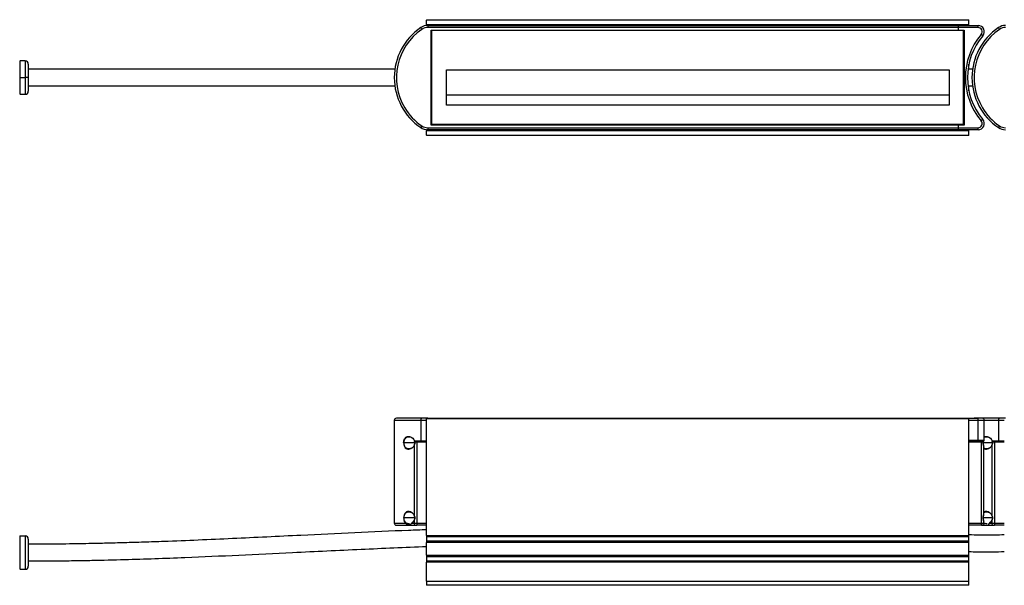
# Model space of a CAD drawing. Header units: millimetres. Extents: x -678 to 2621, y 426 to 914.
# Tile 11 of 26: x -403 to 69, y 643 to 914. Entities that reach past the tile are written whole.
import ezdxf

# ---------------------------------------------------------------- set-up
doc = ezdxf.new("R2010")
doc.units = ezdxf.units.MM

# ---------------------------------------------------------------- blocks, each defined once
blk = doc.blocks.new('Drawing View1')
at = {"color": 7, "linetype": 'Continuous', "lineweight": 25}
for p, q in [((191, 31.75), (451, 31.75)), ((191, 31.75), (191, 31.55)), ((191, 29.45), (191, 31.55)), ((451, 31.55), (191, 31.55)), ((191, 29.45), (451, 29.45)), ((191, 29.45), (191, 29.25)), ((451, 29.25), (191, 29.25)), ((191, 29.25), (191, 29.05)), ((451, 29.05), (191, 29.05)), ((191, 29), (191, 29.05)), ((191, 29), (191, 28.98)), ((191.54, 29), (191, 29)), ((191.54, 29), (191.54, 28)), ((191.54, 29), (446, 29)), ((446, 29), (455.41, 29)), ((451, 31.55), (451, 31.75)), ((451, 29.45), (451, 31.55)), ((451, 29.25), (451, 29.45)), ((451, 29.05), (451, 29.25)), ((451, 29), (451, 29.05)), ((455.41, 28), (455.41, 29)), ((188.72, 27.13), (188.16, 27.96)), ((446, 28), (191.54, 28)), ((193.4, 26.6), (193.2, 26.8)), ((193.2, 26.8), (196, 26.8)), ((193.2, -18.8), (193.2, 26.8)), ((448.6, 26.6), (193.4, 26.6)), ((193.4, -18.6), (193.4, 26.6)), ((193.5, 26.5), (193.4, 26.6)), ((448.5, 26.5), (193.5, 26.5)), ((193.5, -18.5), (193.5, 26.5)), ((196, 26.8), (446, 26.8)), ((446, 26.8), (446, 28)), ((455.41, 28), (446, 28)), ((446, 26.8), (448.8, 26.8)), ((448.5, 26.5), (448.6, 26.6)), ((448.5, -18.5), (448.5, 26.5)), ((448.6, 26.6), (448.8, 26.8)), ((448.6, 26.6), (448.6, -18.6)), ((448.8, 26.8), (448.8, -18.8)), ((457.69, 24.06), (456.93, 24.71)), ((465.72, 27.13), (465.16, 27.96)), ((-1.5, 12), (-3.87, 12)), ((-3.87, 4), (-3.87, 12)), ((-1.5, 12), (-1.5, 4)), ((0, 10.5), (0, 4)), ((451, 8), (451, 10.41)), ((200.5, 7.7), (441.5, 7.7)), ((200.5, -9.2), (200.5, 7.7)), ((441.5, 7.7), (441.5, -9.2)), ((452.81, 8), (450.74, 8)), ((-3.87, 4), (-4.12, 4)), ((-3.87, 4), (-1.5, 4)), ((-3.87, -4), (-3.87, 4)), ((0, 4), (-1.5, 4)), ((-1.5, 4), (-1.5, -4)), ((0, 4), (0, -2.5)), ((450.64, 0), (452.89, 0)), ((451, -2.41), (451, 0)), ((-3.87, -4), (-1.5, -4)), ((200.5, -4.2), (441.5, -4.2)), ((441.5, -9.2), (200.5, -9.2)), ((193.4, -18.6), (193.2, -18.8)), ((446, -18.8), (193.2, -18.8)), ((193.5, -18.5), (193.4, -18.6)), ((448.6, -18.6), (193.4, -18.6)), ((448.5, -18.5), (193.5, -18.5)), ((446, -20), (446, -18.8)), ((448.8, -18.8), (446, -18.8)), ((448.5, -18.5), (448.6, -18.6)), ((448.6, -18.6), (448.8, -18.8)), ((457.69, -16.06), (456.93, -16.71)), ((188.72, -19.13), (188.16, -19.96)), ((191, -21), (191, -20.98)), ((191.54, -21), (191, -21)), ((191, -21.05), (191, -21)), ((191, -21.05), (451, -21.05)), ((191, -21.05), (191, -21.25)), ((191, -21.25), (451, -21.25)), ((191, -21.25), (191, -21.45)), ((451, -21.45), (191, -21.45)), ((191, -23.55), (191, -21.45)), ((191, -23.55), (451, -23.55)), ((191, -23.55), (191, -23.75)), ((191.54, -20), (446, -20)), ((191.54, -20), (191.54, -21)), ((446, -21), (191.54, -21)), ((446, -20), (455.41, -20)), ((455.41, -21), (446, -21)), ((451, -21.05), (451, -21)), ((451, -21.25), (451, -21.05)), ((451, -21.45), (451, -21.25)), ((451, -23.55), (451, -21.45)), ((451, -23.75), (451, -23.55)), ((455.41, -21), (455.41, -20)), ((465.72, -19.13), (465.16, -19.96)), ((451, -23.75), (191, -23.75))]:
    blk.add_line(p, q, dxfattribs=at)
for centre, radius, start, end in [((191.54, 23), 6, 90, 124.3012), ((455.41, 26), 3, 319.6798, 90), ((468.54, 23), 6, 90, 124.3012), ((204.5, 4), 29, 124.3012, 235.6988), ((204.5, 4), 28, 124.3012, 210.9646), ((191.54, 23), 5, 90, 124.3012), ((481.33, 4), 32, 139.6798, 220.3202), ((481.33, 4), 31, 139.6798, 220.3202), ((481.5, 4), 29, 124.3012, 235.6988), ((481.5, 4), 28, 124.3012, 210.9646), ((455.41, 26), 2, 319.6798, 90), ((468.54, 23), 5, 90, 124.3012), ((-3.87, 12.5), 0.5, 240.1011, 270), ((-1.5, 10.5), 1.5, 0, 90), ((-3.87, -4.5), 0.5, 90, 119.8989), ((-1.5, -2.5), 1.5, 270, 0), ((204.5, 4), 28, 210.9646, 235.6988), ((481.5, 4), 28, 210.9646, 235.6988), ((455.41, -18), 3, 270, 40.3202), ((455.41, -18), 2, 270, 40.3202), ((191.54, -15), 6, 235.6988, 270), ((191.54, -15), 5, 235.6988, 270), ((468.54, -15), 6, 235.6988, 270), ((468.54, -15), 5, 235.6988, 270)]:
    blk.add_arc(centre, radius, start, end, dxfattribs=at)
for points in [[(446, 28), (446, 28.13), (446, 28.39), (446, 28.72), (446, 28.95), (446, 28.98), (446, 29)], [(446, -21), (446, -20.98), (446, -20.95), (446, -20.72), (446, -20.39), (446, -20.13), (446, -20)]]:
    blk.add_open_spline(points, degree=3, dxfattribs=at)
for points, knots in [([(457.82, 24.21), (457.86, 24.27), (457.92, 24.36), (457.98, 24.46), (458.01, 24.5)], [0, 0, 0, 0, 0.557608, 1, 1, 1, 1]), ([(175.81, 8), (160.81, 8), (134.86, 8), (97.97, 8), (72.86, 8), (55.55, 8), (46.34, 8), (39.11, 8), (33.44, 8), (28.67, 8), (22.82, 8), (15.87, 8), (8.14, 8), (2.73, 8), (0, 8)], [0, 0, 0, 0, 0.256085, 0.442939, 0.629791, 0.684599, 0.738241, 0.786971, 0.807891, 0.834958, 0.868213, 0.907707, 0.953503, 1, 1, 1, 1]), ([(0, 0), (2.09, 0), (6.33, 0), (12.44, 0), (18.05, 0), (22.83, 0), (26.84, 0), (34.54, 0), (50.55, 0), (82.67, 0), (120.46, 0), (154.05, 0), (170.45, 0), (175.89, 0)], [0, 0, 0, 0, 0.03569, 0.072272, 0.104114, 0.131257, 0.15373, 0.172481, 0.262431, 0.426784, 0.720279, 0.907049, 1, 1, 1, 1]), ([(458.01, -16.5), (457.96, -16.42), (457.87, -16.27), (457.75, -16.12), (457.69, -16.06)], [0, 0, 0, 0, 0.562565, 1, 1, 1, 1])]:
    blk.add_open_spline(points, degree=3, knots=knots, dxfattribs=at)
blk = doc.blocks.new('Drawing View2')
at = {"color": 7, "linetype": 'Continuous', "lineweight": 25}
for p, q in [((175.5, 67.35), (175.5, 18.15)), ((188.16, 67.35), (175.5, 67.35)), ((180.49, 68.35), (176.5, 68.35)), ((188.72, 68.35), (180.49, 68.35)), ((188.16, 67.35), (188.16, 57.55)), ((191, 67.35), (188.16, 67.35)), ((191.54, 68.35), (188.72, 68.35)), ((191, 68.35), (191, 68.15)), ((191, 68.35), (451, 68.35)), ((191, 12.26), (191, 68.15)), ((451, 68.15), (191, 68.15)), ((448.5, 68.35), (448.5, 68.35)), ((451, 68.15), (451, 68.35)), ((451, 68.35), (455.41, 68.35)), ((451, 12.26), (451, 68.15)), ((455.41, 67.35), (451, 67.35)), ((457.49, 68.35), (453.5, 68.35)), ((455.41, 67.35), (455.41, 68.35)), ((457.41, 68.35), (455.41, 68.35)), ((455.41, 57.85), (455.41, 67.35)), ((458.41, 67.35), (455.41, 67.35)), ((465.72, 68.35), (457.49, 68.35)), ((458.41, 57.85), (458.41, 67.35)), ((465.16, 67.35), (458.41, 67.35)), ((465.16, 67.35), (465.16, 57.55)), ((468, 67.35), (465.16, 67.35)), ((468.54, 68.35), (465.72, 68.35)), ((185.17, 57.55), (185.24, 57.55)), ((185.24, 57.55), (188.16, 57.55)), ((186.36, 56.85), (185.43, 56.85)), ((186.09, 57.35), (188.27, 57.35)), ((186.36, 56.85), (186.36, 18.15)), ((191, 56.85), (186.36, 56.85)), ((186.81, 57.33), (186.86, 57.35)), ((186.81, 57.33), (187.01, 57.35)), ((188.16, 57.55), (191, 57.55)), ((188.27, 57.35), (191, 57.35)), ((451, 57.85), (455.41, 57.85)), ((455.41, 57.35), (451, 57.35)), ((457.14, 56.85), (451, 56.85)), ((455.41, 57.35), (455.41, 57.85)), ((455.41, 57.85), (458.41, 57.85)), ((455.41, 57.35), (457.89, 57.35)), ((457.64, 56.85), (457.14, 56.85)), ((457.14, 18.15), (457.14, 56.85)), ((457.64, 56.85), (457.81, 56.88)), ((457.89, 57.35), (458.1, 57.39)), ((462.17, 57.55), (462.24, 57.55)), ((462.24, 57.55), (465.16, 57.55)), ((463.36, 56.85), (462.43, 56.85)), ((463.09, 57.35), (465.27, 57.35)), ((463.36, 56.85), (463.36, 18.15)), ((468, 56.85), (463.36, 56.85)), ((463.81, 57.33), (463.86, 57.35)), ((465.16, 57.55), (468, 57.55)), ((465.27, 57.35), (467.9, 57.35)), ((185.34, 56.65), (180.16, 56.65)), ((185.02, 55.39), (185.02, 21.91)), ((462.34, 56.65), (457.87, 56.65)), ((458.1, 55.1), (458.12, 54.83)), ((458.14, 22.46), (458.14, 54.83)), ((462.02, 55.39), (462.02, 21.91)), ((185.34, 20.65), (180.16, 20.65)), ((185.02, 19.39), (185.02, 18.15)), ((462.34, 20.65), (457.87, 20.65)), ((458.12, 22.46), (458.1, 22.2)), ((458.1, 19.1), (458.12, 18.83)), ((462.02, 19.39), (462.02, 18.15)), ((175.5, 18.15), (180.85, 18.15)), ((176.5, 17.15), (185.69, 17.15)), ((183.96, 18.15), (185.02, 18.15)), ((185.02, 18.15), (186.36, 18.15)), ((185.69, 17.15), (186.36, 17.15)), ((186.36, 18.15), (186.36, 17.15)), ((186.36, 18.15), (191, 18.15)), ((191, 17.15), (186.36, 17.15)), ((451, 18.15), (457.14, 18.15)), ((457.14, 17.15), (451, 17.15)), ((457.14, 17.15), (457.14, 18.15)), ((457.14, 18.15), (458.14, 18.15)), ((457.15, 17.15), (462.69, 17.15)), ((458.11, 17.91), (458.49, 17.68)), ((458.14, 18.15), (458.14, 18.83)), ((460.96, 18.15), (462.02, 18.15)), ((462.02, 18.15), (463.36, 18.15)), ((462.69, 17.15), (463.36, 17.15)), ((463.36, 18.15), (463.36, 17.15)), ((463.36, 18.15), (468, 18.15)), ((468, 17.15), (463.36, 17.15)), ((-3.87, -4), (-3.87, 12)), ((-3.87, 12), (-1.5, 12)), ((-1.5, 12), (-1.5, -4)), ((0, 10.5), (0, -2.5)), ((191, 12.26), (451, 12.26)), ((191, 12.26), (191, 11.55)), ((451, 11.55), (191, 11.55)), ((191, 11.55), (191, 9.64)), ((191, 9.64), (451, 9.64)), ((191, 9.64), (191, 8.93)), ((451, 11.55), (451, 12.26)), ((451, 9.64), (451, 11.55)), ((451, 8.93), (451, 9.64)), ((451, 8.93), (191, 8.93)), ((191, 2.76), (191, 8.93)), ((451, 2.76), (451, 8.93)), ((191, 2.76), (451, 2.76)), ((191, 2.76), (191, 2.05)), ((451, 2.05), (191, 2.05)), ((191, 2.05), (191, 0.14)), ((191, 0.14), (191, -0.57)), ((191, 0.14), (451, 0.14)), ((451, 2.05), (451, 2.76)), ((451, 0.14), (451, 2.05)), ((451, -0.57), (451, 0.14)), ((-3.87, -4), (-1.5, -4)), ((191, -9.65), (191, -0.57)), ((451, -0.57), (191, -0.57)), ((451, -9.65), (451, -0.57)), ((191, -9.65), (191, -11.65)), ((191, -9.65), (451, -9.65)), ((451, -11.65), (191, -11.65)), ((451, -11.65), (451, -9.65))]:
    blk.add_line(p, q, dxfattribs=at)
at = {"color": 7, "linetype": 'Continuous', "lineweight": 25, "flags": 128}
for points in [[(188.72, 68.35), (188.61, 68.33), (188.51, 68.27), (188.41, 68.18), (188.32, 68.05), (188.25, 67.9), (188.2, 67.73), (188.17, 67.54), (188.16, 67.35)], [(465.72, 68.35), (465.61, 68.33), (465.51, 68.27), (465.41, 68.18), (465.32, 68.05), (465.25, 67.9), (465.2, 67.73), (465.17, 67.54), (465.16, 67.35)], [(188.16, 57.55), (188.16, 57.51), (188.17, 57.47), (188.18, 57.44), (188.19, 57.41), (188.21, 57.38), (188.23, 57.36), (188.25, 57.35), (188.27, 57.35)], [(457.14, 56.85), (457.14, 56.94), (457.14, 57.04), (457.14, 57.13), (457.14, 57.2), (457.14, 57.26), (457.14, 57.31), (457.14, 57.34), (457.14, 57.35)], [(457.64, 56.85), (457.64, 56.94), (457.66, 57.04), (457.68, 57.13), (457.71, 57.2), (457.75, 57.26), (457.79, 57.31), (457.84, 57.34), (457.89, 57.35)], [(465.16, 57.55), (465.16, 57.51), (465.17, 57.47), (465.18, 57.44), (465.19, 57.41), (465.21, 57.38), (465.23, 57.36), (465.25, 57.35), (465.27, 57.35)]]:
    blk.add_lwpolyline(points, dxfattribs=at)
at = {"color": 7, "linetype": 'Continuous', "lineweight": 25}
for centre, radius, start, end in [((176.5, 67.35), 1, 90, 180), ((457.41, 67.35), 1, 0, 90), ((457.91, 57.85), 0.5, 288.8476, 0), ((176.5, 18.15), 1, 180, 270), ((185.89, 18.01), 0.887, 171.1001, 256.6856), ((457.14, 18.15), 1, 270, 0), ((462.89, 18.01), 0.887, 171.1001, 256.6856), ((-3.87, 12.5), 0.5, 240.1011, 270), ((-1.5, 10.5), 1.5, 0, 90), ((-3.87, -4.5), 0.5, 90, 119.8989), ((-1.5, -2.5), 1.5, 270, 0)]:
    blk.add_arc(centre, radius, start, end, dxfattribs=at)
for points, knots in [([(179.99, 56.65), (180.01, 56.97), (180.05, 57.65), (180.39, 58.56), (180.77, 59.17), (181.08, 59.32), (181.16, 59.35)], [0, 0, 0, 0, 0.267307, 0.558171, 0.89097, 1, 1, 1, 1]), ([(180.16, 56.65), (180.17, 56.85), (180.19, 57.26), (180.32, 57.84), (180.53, 58.35), (180.89, 58.91), (181.47, 59.4), (182.01, 59.5), (182.28, 59.54)], [0, 0, 0, 0, 0.122834, 0.248399, 0.369664, 0.498069, 0.748359, 1, 1, 1, 1]), ([(181.16, 59.35), (181.35, 59.49), (181.68, 59.74), (182.09, 59.7), (182.26, 59.68)], [0, 0, 0, 0, 0.557897, 1, 1, 1, 1]), ([(182.26, 59.68), (182.44, 59.7), (182.97, 59.74), (183.83, 59.29), (184.7, 58.56), (185.03, 57.85), (185.17, 57.55)], [0, 0, 0, 0, 0.165534, 0.501858, 0.7856, 1, 1, 1, 1]), ([(182.28, 59.54), (182.56, 59.53), (183.12, 59.5), (183.86, 59.2), (184.25, 58.85), (184.38, 58.72)], [0, 0, 0, 0, 0.3976721, 0.795348, 1, 1, 1, 1]), ([(185.34, 56.65), (185.33, 56.55), (185.32, 56.35), (185.19, 55.94), (185.06, 55.66), (184.97, 55.47)], [0, 0, 0, 0, 0.238082, 0.484737, 1, 1, 1, 1]), ([(185.14, 57.41), (185.14, 57.41), (185.13, 57.42), (185.14, 57.44), (185.16, 57.45), (185.18, 57.46), (185.19, 57.47), (185.19, 57.47)], [0, 0, 0, 0, 0.1836747, 0.4909472, 0.7321431, 0.9019593, 1, 1, 1, 1]), ([(185.13, 57.42), (185.17, 57.31), (185.25, 57.12), (185.3, 56.91), (185.33, 56.82)], [0, 0, 0, 0, 0.539746, 1, 1, 1, 1]), ([(185.16, 57.52), (185.17, 57.53), (185.2, 57.54), (185.23, 57.54), (185.24, 57.55)], [0, 0, 0, 0, 0.5624637, 1, 1, 1, 1]), ([(185.17, 57.55), (185.17, 57.54), (185.16, 57.54), (185.16, 57.53), (185.16, 57.53), (185.16, 57.53), (185.16, 57.52), (185.16, 57.52), (185.16, 57.52)], [0, 0, 0, 0, 0.510669, 0.596691, 0.75642, 0.92383, 0.973319, 1, 1, 1, 1]), ([(185.19, 57.47), (185.19, 57.48), (185.18, 57.49), (185.17, 57.5), (185.17, 57.51), (185.16, 57.52), (185.16, 57.52), (185.16, 57.52), (185.16, 57.52)], [0, 0, 0, 0, 0.507518, 0.596044, 0.753919, 0.918028, 0.969267, 1, 1, 1, 1]), ([(185.19, 57.47), (185.2, 57.45), (185.21, 57.41), (185.23, 57.37), (185.24, 57.35)], [0, 0, 0, 0, 0.501592, 1, 1, 1, 1]), ([(185.24, 57.55), (185.33, 57.51), (185.49, 57.44), (185.78, 57.36), (185.98, 57.35), (186.09, 57.35)], [0, 0, 0, 0, 0.362154, 0.645164, 1, 1, 1, 1]), ([(185.43, 56.85), (185.43, 56.86), (185.43, 56.88), (185.42, 56.91), (185.41, 56.94), (185.39, 57), (185.36, 57.09), (185.32, 57.16), (185.29, 57.23), (185.27, 57.28), (185.25, 57.32), (185.24, 57.35)], [0, 0, 0, 0, 0.073231, 0.083881, 0.172906, 0.264139, 0.432291, 0.693294, 0.740998, 0.836496, 1, 1, 1, 1]), ([(185.33, 56.82), (185.33, 56.82), (185.32, 56.82), (185.34, 56.83), (185.37, 56.84), (185.41, 56.84), (185.43, 56.85)], [0, 0, 0, 0, 0.225664, 0.475599, 0.738736, 1, 1, 1, 1]), ([(185.33, 56.82), (185.33, 56.79), (185.34, 56.73), (185.34, 56.68), (185.34, 56.65)], [0, 0, 0, 0, 0.50128, 1, 1, 1, 1]), ([(185.45, 56.65), (185.44, 56.68), (185.44, 56.75), (185.44, 56.82), (185.43, 56.85)], [0, 0, 0, 0, 0.559995, 1, 1, 1, 1]), ([(186.36, 56.85), (186.36, 56.85), (186.36, 56.85), (186.36, 56.87), (186.36, 56.89), (186.36, 56.94), (186.37, 57), (186.41, 57.08), (186.51, 57.19), (186.65, 57.28), (186.76, 57.32), (186.81, 57.33)], [0, 0, 0, 0, 0.006412, 0.017109, 0.047842, 0.092592, 0.186941, 0.28962, 0.425396, 0.771561, 1, 1, 1, 1]), ([(457.81, 56.88), (457.81, 56.83), (457.8, 56.76), (457.8, 56.68), (457.8, 56.65)], [0, 0, 0, 0, 0.559926, 1, 1, 1, 1]), ([(458.14, 57.4), (458.09, 57.33), (458.01, 57.2), (457.88, 57.04), (457.83, 56.92), (457.81, 56.88)], [0, 0, 0, 0, 0.445932, 0.776116, 1, 1, 1, 1]), ([(457.87, 56.86), (457.87, 56.86), (457.88, 56.86), (457.88, 56.86), (457.86, 56.87), (457.83, 56.88), (457.81, 56.88)], [0, 0, 0, 0, 0.066345, 0.367516, 0.683659, 1, 1, 1, 1]), ([(457.87, 56.65), (457.87, 56.68), (457.87, 56.75), (457.87, 56.82), (457.87, 56.86)], [0, 0, 0, 0, 0.499123, 1, 1, 1, 1]), ([(458.08, 55.27), (458.07, 55.31), (458.05, 55.55), (457.91, 56.02), (457.88, 56.45), (457.87, 56.66)], [0, 0, 0, 0, 0.109751, 0.566737, 1, 1, 1, 1]), ([(457.88, 56.86), (457.89, 56.91), (457.92, 57.03), (458.02, 57.22), (458.11, 57.35), (458.17, 57.43)], [0, 0, 0, 0, 0.256222, 0.565711, 1, 1, 1, 1]), ([(458.41, 59.49), (458.52, 59.57), (458.78, 59.75), (459.09, 59.71), (459.26, 59.68)], [0, 0, 0, 0, 0.420424, 1, 1, 1, 1]), ([(458.41, 59.26), (458.43, 59.28), (458.69, 59.5), (459, 59.52), (459.28, 59.54)], [0, 0, 0, 0, 0.105519, 1, 1, 1, 1]), ([(459.26, 59.68), (459.44, 59.7), (459.97, 59.74), (460.83, 59.29), (461.7, 58.56), (462.03, 57.85), (462.17, 57.55)], [0, 0, 0, 0, 0.165534, 0.501858, 0.7856, 1, 1, 1, 1]), ([(459.28, 59.54), (459.56, 59.53), (460.12, 59.5), (460.86, 59.2), (461.25, 58.85), (461.38, 58.72)], [0, 0, 0, 0, 0.397672, 0.795348, 1, 1, 1, 1]), ([(462.34, 56.65), (462.33, 56.55), (462.32, 56.35), (462.19, 55.94), (462.06, 55.66), (461.97, 55.47)], [0, 0, 0, 0, 0.238082, 0.484737, 1, 1, 1, 1]), ([(462.14, 57.41), (462.14, 57.41), (462.13, 57.42), (462.14, 57.44), (462.16, 57.45), (462.18, 57.46), (462.19, 57.47), (462.19, 57.47)], [0, 0, 0, 0, 0.183675, 0.490947, 0.732143, 0.901959, 1, 1, 1, 1]), ([(462.13, 57.42), (462.17, 57.31), (462.25, 57.12), (462.3, 56.91), (462.33, 56.82)], [0, 0, 0, 0, 0.539746, 1, 1, 1, 1]), ([(462.17, 57.55), (462.17, 57.55), (462.16, 57.54), (462.16, 57.53), (462.16, 57.53), (462.16, 57.52), (462.16, 57.52)], [0, 0, 0, 0, 0.262177, 0.511125, 0.756524, 1, 1, 1, 1]), ([(462.19, 57.47), (462.19, 57.48), (462.18, 57.48), (462.18, 57.5), (462.17, 57.51), (462.16, 57.52), (462.16, 57.52)], [0, 0, 0, 0, 0.240646, 0.507575, 0.753919, 1, 1, 1, 1]), ([(462.19, 57.47), (462.2, 57.45), (462.21, 57.41), (462.23, 57.37), (462.24, 57.35)], [0, 0, 0, 0, 0.496974, 1, 1, 1, 1]), ([(462.24, 57.55), (462.41, 57.47), (462.58, 57.42), (462.78, 57.37), (462.85, 57.36), (462.97, 57.35), (463.03, 57.35), (463.09, 57.35)], [0, 0, 0, 0, 0.5, 0.5, 0.75, 0.75, 1, 1, 1, 1]), ([(462.43, 56.85), (462.43, 56.85), (462.43, 56.87), (462.43, 56.89), (462.42, 56.91), (462.41, 56.94), (462.39, 57), (462.36, 57.09), (462.31, 57.18), (462.27, 57.27), (462.25, 57.32), (462.24, 57.35)], [0, 0, 0, 0, 0.032075, 0.073362, 0.104141, 0.173029, 0.264249, 0.432376, 0.693342, 0.83652, 1, 1, 1, 1]), ([(462.33, 56.82), (462.32, 56.82), (462.32, 56.82), (462.36, 56.83), (462.39, 56.84), (462.43, 56.85)], [0, 0, 0, 0, 0.5, 0.5, 1, 1, 1, 1]), ([(462.33, 56.82), (462.33, 56.79), (462.34, 56.73), (462.34, 56.68), (462.34, 56.65)], [0, 0, 0, 0, 0.50128, 1, 1, 1, 1]), ([(463.36, 56.92), (463.36, 56.97), (463.37, 57.01), (463.43, 57.1), (463.47, 57.14), (463.57, 57.22), (463.63, 57.26), (463.74, 57.31), (463.78, 57.33), (463.88, 57.34), (463.93, 57.35), (464.01, 57.35)], [0, 0, 0, 0, 0.25, 0.25, 0.5, 0.5, 0.75, 0.75, 0.875, 0.875, 1, 1, 1, 1]), ([(179.99, 56.65), (180.01, 56.37), (180.04, 55.74), (180.32, 54.87), (180.8, 54.12), (181.51, 53.62), (182.46, 53.48), (183.53, 53.8), (184.46, 54.48), (184.87, 55.14), (185.02, 55.39)], [0, 0, 0, 0, 0.084147, 0.185624, 0.294352, 0.422653, 0.57083, 0.742822, 0.904596, 1, 1, 1, 1]), ([(180.16, 56.65), (180.15, 56.65), (180.11, 56.65), (180.06, 56.65), (180.02, 56.65), (180, 56.65), (179.99, 56.65)], [0, 0, 0, 0, 0.255478, 0.512184, 0.763345, 1, 1, 1, 1]), ([(182.41, 53.78), (182.32, 53.77), (181.95, 53.74), (181.37, 53.98), (180.83, 54.45), (180.5, 55.01), (180.31, 55.51), (180.19, 56.06), (180.17, 56.45), (180.16, 56.65)], [0, 0, 0, 0, 0.083802, 0.314475, 0.543768, 0.661118, 0.772428, 0.887365, 1, 1, 1, 1]), ([(184.33, 54.51), (184.14, 54.36), (183.69, 54.01), (183.02, 53.77), (182.58, 53.78), (182.41, 53.78)], [0, 0, 0, 0, 0.3183685, 0.7346865, 1, 1, 1, 1]), ([(184.97, 55.48), (184.97, 55.48), (184.97, 55.47), (184.97, 55.45), (184.98, 55.42), (185.01, 55.4), (185.02, 55.39)], [0, 0, 0, 0, 0.0601803, 0.3532197, 0.6703821, 1, 1, 1, 1]), ([(185.02, 55.39), (185.14, 55.6), (185.35, 55.98), (185.42, 56.44), (185.45, 56.65)], [0, 0, 0, 0, 0.556416, 1, 1, 1, 1]), ([(185.34, 56.65), (185.34, 56.65), (185.34, 56.65), (185.35, 56.65), (185.39, 56.65), (185.43, 56.65), (185.45, 56.65)], [0, 0, 0, 0, 0.071377, 0.37148, 0.687122, 1, 1, 1, 1]), ([(457.8, 56.65), (457.82, 56.42), (457.87, 55.92), (458.08, 55.4), (458.09, 55.14), (458.1, 55.1)], [0, 0, 0, 0, 0.3983752, 0.8965916, 1, 1, 1, 1]), ([(457.86, 56.65), (457.87, 56.65), (457.87, 56.65), (457.87, 56.65), (457.84, 56.65), (457.82, 56.65), (457.8, 56.65)], [0, 0, 0, 0, 0.073434, 0.372247, 0.686061, 1, 1, 1, 1]), ([(458.1, 53.99), (458.23, 53.88), (458.62, 53.56), (459.47, 53.49), (460.53, 53.8), (461.46, 54.48), (461.87, 55.14), (462.02, 55.39)], [0, 0, 0, 0, 0.111128, 0.339259, 0.604054, 0.853118, 1, 1, 1, 1]), ([(459.41, 53.78), (459.32, 53.77), (458.95, 53.75), (458.5, 53.89), (458.22, 54.17), (458.14, 54.25)], [0, 0, 0, 0, 0.208009, 0.780573, 1, 1, 1, 1]), ([(461.33, 54.51), (461.14, 54.36), (460.69, 54.01), (460.02, 53.77), (459.58, 53.78), (459.41, 53.78)], [0, 0, 0, 0, 0.318369, 0.734686, 1, 1, 1, 1]), ([(461.97, 55.48), (461.97, 55.48), (461.97, 55.47), (461.97, 55.45), (461.98, 55.42), (462.01, 55.4), (462.02, 55.39)], [0, 0, 0, 0, 0.06018, 0.35322, 0.670382, 1, 1, 1, 1]), ([(462.02, 55.39), (462.05, 55.44), (462.1, 55.54), (462.17, 55.68), (462.23, 55.82), (462.29, 55.94), (462.34, 56.08), (462.39, 56.25), (462.44, 56.45), (462.44, 56.58), (462.45, 56.65)], [0, 0, 0, 0, 0.13696, 0.260924, 0.371967, 0.470164, 0.555576, 0.707978, 0.856091, 1, 1, 1, 1]), ([(462.34, 56.65), (462.34, 56.65), (462.34, 56.65), (462.35, 56.65), (462.39, 56.65), (462.43, 56.65), (462.45, 56.65)], [0, 0, 0, 0, 0.071377, 0.37148, 0.687122, 1, 1, 1, 1]), ([(185.02, 21.91), (184.88, 22.14), (184.52, 22.72), (183.71, 23.38), (182.73, 23.77), (181.78, 23.76), (180.97, 23.35), (180.38, 22.6), (180.05, 21.62), (180.01, 20.95), (179.99, 20.65)], [0, 0, 0, 0, 0.089942, 0.225273, 0.38634, 0.532032, 0.666998, 0.799331, 0.908645, 1, 1, 1, 1]), ([(462.02, 21.91), (461.88, 22.14), (461.52, 22.72), (460.71, 23.38), (459.73, 23.77), (458.8, 23.78), (458.31, 23.47), (458.08, 23.33)], [0, 0, 0, 0, 0.138164, 0.346054, 0.593477, 0.817284, 1, 1, 1, 1]), ([(179.99, 20.65), (180, 20.41), (180.03, 19.94), (180.19, 19.26), (180.45, 18.63), (180.71, 18.32), (180.85, 18.15)], [0, 0, 0, 0, 0.231139, 0.464021, 0.709912, 1, 1, 1, 1]), ([(180.16, 20.65), (180.15, 20.65), (180.11, 20.65), (180.07, 20.65), (180.02, 20.65), (180, 20.65), (179.99, 20.65)], [0, 0, 0, 0, 0.240851, 0.492971, 0.748775, 1, 1, 1, 1]), ([(180.16, 20.65), (180.17, 20.84), (180.19, 21.24), (180.31, 21.79), (180.5, 22.28), (180.83, 22.84), (181.37, 23.31), (181.95, 23.55), (182.32, 23.52), (182.41, 23.52)], [0, 0, 0, 0, 0.1128237, 0.2279304, 0.3393891, 0.4569293, 0.6864606, 0.9171847, 1, 1, 1, 1]), ([(181.01, 18.31), (180.89, 18.45), (180.65, 18.72), (180.38, 19.28), (180.2, 19.93), (180.17, 20.41), (180.16, 20.65)], [0, 0, 0, 0, 0.260145, 0.5017, 0.754586, 1, 1, 1, 1]), ([(182.41, 23.52), (182.58, 23.52), (183.02, 23.52), (183.69, 23.28), (184.14, 22.93), (184.33, 22.78)], [0, 0, 0, 0, 0.266759, 0.682502, 1, 1, 1, 1]), ([(183.96, 18.15), (184.18, 18.32), (184.58, 18.65), (184.88, 19.16), (185.02, 19.39)], [0, 0, 0, 0, 0.540571, 1, 1, 1, 1]), ([(184.98, 19.49), (184.84, 19.25), (184.55, 18.76), (184.16, 18.45), (183.97, 18.29)], [0, 0, 0, 0, 0.496762, 1, 1, 1, 1]), ([(184.97, 21.82), (184.97, 21.82), (184.97, 21.82), (184.97, 21.84), (184.98, 21.87), (185.01, 21.89), (185.02, 21.91)], [0, 0, 0, 0, 0.042623, 0.353539, 0.676894, 1, 1, 1, 1]), ([(184.97, 21.82), (185.06, 21.64), (185.19, 21.36), (185.32, 20.95), (185.33, 20.74), (185.34, 20.64)], [0, 0, 0, 0, 0.515426, 0.762093, 1, 1, 1, 1]), ([(185.34, 20.65), (185.33, 20.55), (185.32, 20.35), (185.19, 19.94), (185.06, 19.66), (184.97, 19.47)], [0, 0, 0, 0, 0.238082, 0.484737, 1, 1, 1, 1]), ([(184.97, 19.48), (184.97, 19.48), (184.97, 19.47), (184.97, 19.45), (184.98, 19.42), (185.01, 19.4), (185.02, 19.39)], [0, 0, 0, 0, 0.06015, 0.353197, 0.67037, 1, 1, 1, 1]), ([(185.45, 20.65), (185.42, 20.85), (185.35, 21.31), (185.14, 21.69), (185.02, 21.91)], [0, 0, 0, 0, 0.437855, 1, 1, 1, 1]), ([(185.02, 19.39), (185.14, 19.6), (185.35, 19.98), (185.42, 20.44), (185.45, 20.65)], [0, 0, 0, 0, 0.556418, 1, 1, 1, 1]), ([(185.34, 20.65), (185.34, 20.65), (185.34, 20.65), (185.35, 20.65), (185.39, 20.65), (185.43, 20.65), (185.45, 20.65)], [0, 0, 0, 0, 0.0713686, 0.3714736, 0.6871177, 1, 1, 1, 1]), ([(458.1, 22.2), (458.1, 22.16), (458.08, 21.9), (457.87, 21.38), (457.82, 20.87), (457.8, 20.65)], [0, 0, 0, 0, 0.10234, 0.601202, 1, 1, 1, 1]), ([(457.8, 20.65), (457.82, 20.42), (457.87, 19.92), (458.08, 19.4), (458.09, 19.14), (458.1, 19.1)], [0, 0, 0, 0, 0.398367, 0.896585, 1, 1, 1, 1]), ([(457.87, 20.65), (457.87, 20.65), (457.87, 20.65), (457.84, 20.65), (457.82, 20.65), (457.8, 20.65)], [0, 0, 0, 0, 0.243507, 0.621678, 1, 1, 1, 1]), ([(457.87, 20.63), (457.88, 20.84), (457.91, 21.28), (458.05, 21.74), (458.07, 21.98), (458.08, 22.03)], [0, 0, 0, 0, 0.43346, 0.890229, 1, 1, 1, 1]), ([(458.08, 19.27), (458.07, 19.31), (458.05, 19.55), (457.91, 20.02), (457.88, 20.45), (457.87, 20.66)], [0, 0, 0, 0, 0.109747, 0.566734, 1, 1, 1, 1]), ([(458.14, 23.04), (458.22, 23.12), (458.5, 23.41), (458.95, 23.55), (459.32, 23.52), (459.41, 23.52)], [0, 0, 0, 0, 0.221757, 0.794442, 1, 1, 1, 1]), ([(459.41, 23.52), (459.58, 23.52), (460.02, 23.52), (460.69, 23.28), (461.14, 22.93), (461.33, 22.78)], [0, 0, 0, 0, 0.266759, 0.682502, 1, 1, 1, 1]), ([(460.96, 18.15), (461.02, 18.19), (461.13, 18.28), (461.34, 18.47), (461.52, 18.64), (461.69, 18.85), (461.8, 19.01), (461.92, 19.21), (461.99, 19.33), (462.02, 19.39)], [0, 0, 0, 0, 0.1342439, 0.2908234, 0.5403623, 0.6007831, 0.769776, 0.8887037, 1, 1, 1, 1]), ([(461.98, 19.49), (461.84, 19.25), (461.55, 18.76), (461.16, 18.45), (460.97, 18.29)], [0, 0, 0, 0, 0.4967615, 1, 1, 1, 1]), ([(461.97, 21.82), (461.97, 21.82), (461.97, 21.82), (461.97, 21.84), (461.98, 21.87), (462.01, 21.89), (462.02, 21.91)], [0, 0, 0, 0, 0.042623, 0.353539, 0.676894, 1, 1, 1, 1]), ([(461.97, 21.82), (462.06, 21.64), (462.19, 21.36), (462.32, 20.95), (462.33, 20.74), (462.34, 20.64)], [0, 0, 0, 0, 0.515426, 0.762093, 1, 1, 1, 1]), ([(462.34, 20.65), (462.33, 20.55), (462.32, 20.35), (462.19, 19.94), (462.06, 19.66), (461.97, 19.47)], [0, 0, 0, 0, 0.238082, 0.484737, 1, 1, 1, 1]), ([(461.97, 19.48), (461.97, 19.48), (461.97, 19.47), (461.97, 19.45), (461.98, 19.42), (462.01, 19.4), (462.02, 19.39)], [0, 0, 0, 0, 0.06015, 0.353197, 0.67037, 1, 1, 1, 1]), ([(462.45, 20.65), (462.44, 20.68), (462.44, 20.76), (462.43, 20.87), (462.41, 20.99), (462.37, 21.11), (462.31, 21.3), (462.2, 21.57), (462.08, 21.78), (462.02, 21.91)], [0, 0, 0, 0, 0.078058, 0.16095, 0.248681, 0.341327, 0.438941, 0.672526, 1, 1, 1, 1]), ([(462.02, 19.39), (462.05, 19.44), (462.1, 19.54), (462.17, 19.68), (462.23, 19.82), (462.29, 19.94), (462.34, 20.08), (462.39, 20.25), (462.44, 20.45), (462.44, 20.58), (462.45, 20.65)], [0, 0, 0, 0, 0.136943, 0.260899, 0.371942, 0.470149, 0.555578, 0.707983, 0.856095, 1, 1, 1, 1]), ([(462.34, 20.65), (462.34, 20.65), (462.34, 20.65), (462.35, 20.65), (462.39, 20.65), (462.43, 20.65), (462.45, 20.65)], [0, 0, 0, 0, 0.071369, 0.371474, 0.687118, 1, 1, 1, 1]), ([(191, 14.93), (188.13, 14.83), (168.04, 14.16), (137.02, 12.56), (97.93, 10.67), (72.82, 9.59), (55.51, 8.99), (46.29, 8.71), (39.06, 8.52), (33.4, 8.39), (28.65, 8.29), (22.8, 8.19), (15.86, 8.09), (8.13, 8.02), (2.73, 8.01), (0, 8)], [0, 0, 0, 0, 0.045131, 0.315421, 0.487423, 0.659424, 0.709875, 0.75928, 0.804172, 0.823361, 0.848217, 0.878782, 0.915099, 0.957224, 1, 1, 1, 1]), ([(181.01, 18.31), (180.99, 18.3), (180.96, 18.29), (180.91, 18.24), (180.87, 18.2), (180.86, 18.16), (180.85, 18.15)], [0, 0, 0, 0, 0.2601379, 0.5210414, 0.7714755, 1, 1, 1, 1]), ([(180.85, 18.15), (180.92, 18.07), (181.1, 17.87), (181.34, 17.75), (181.49, 17.68)], [0, 0, 0, 0, 0.392155, 1, 1, 1, 1]), ([(182.76, 17.76), (182.74, 17.76), (182.47, 17.71), (181.77, 17.85), (181.26, 18.16), (181.01, 18.31)], [0, 0, 0, 0, 0.049487, 0.529014, 1, 1, 1, 1]), ([(181.49, 17.68), (181.86, 17.55), (182.4, 17.37), (183, 17.41), (183.4, 17.59), (183.74, 17.93), (183.96, 18.15)], [0, 0, 0, 0, 0.3661899, 0.5238432, 0.6868496, 1, 1, 1, 1]), ([(183.97, 18.3), (183.97, 18.3), (183.96, 18.29), (183.95, 18.27), (183.95, 18.24), (183.95, 18.19), (183.96, 18.16), (183.96, 18.15)], [0, 0, 0, 0, 0.031104, 0.255115, 0.489512, 0.740523, 1, 1, 1, 1]), ([(459.76, 17.76), (459.74, 17.76), (459.47, 17.71), (458.77, 17.85), (458.26, 18.16), (458.01, 18.31)], [0, 0, 0, 0, 0.049487, 0.529014, 1, 1, 1, 1]), ([(460.31, 17.57), (460.34, 17.59), (460.4, 17.63), (460.48, 17.7), (460.56, 17.77), (460.64, 17.84), (460.71, 17.9), (460.77, 17.96), (460.83, 18.02), (460.88, 18.07), (460.92, 18.11), (460.95, 18.14), (460.96, 18.15)], [0, 0, 0, 0, 0.150682, 0.290392, 0.41897, 0.536298, 0.642282, 0.736858, 0.819959, 0.891531, 0.951547, 1, 1, 1, 1]), ([(460.97, 18.3), (460.97, 18.3), (460.96, 18.29), (460.95, 18.27), (460.95, 18.24), (460.95, 18.19), (460.96, 18.16), (460.96, 18.15)], [0, 0, 0, 0, 0.031104, 0.255115, 0.489512, 0.740523, 1, 1, 1, 1]), ([(468, 12.52), (466.46, 12.46), (462.54, 12.32), (456.87, 12.31), (452.74, 12.46), (451, 12.51)], [0, 0, 0, 0, 0.271066, 0.692006, 1, 1, 1, 1]), ([(0, 0), (2.1, 0), (6.34, 0.01), (12.45, 0.06), (18.06, 0.12), (22.85, 0.19), (26.87, 0.25), (34.57, 0.4), (50.58, 0.79), (82.71, 1.93), (120.49, 3.74), (159.1, 5.66), (180.53, 6.52), (191, 6.95)], [0, 0, 0, 0, 0.032886, 0.066598, 0.095952, 0.120986, 0.141728, 0.159015, 0.241836, 0.393196, 0.663488, 0.835493, 1, 1, 1, 1]), ([(451, 4.51), (452.4, 4.46), (456.21, 4.33), (461.88, 4.31), (466.15, 4.45), (468, 4.51)], [0, 0, 0, 0, 0.246809, 0.673469, 1, 1, 1, 1])]:
    blk.add_open_spline(points, degree=3, knots=knots, dxfattribs=at)
for points in [[(462.16, 57.52), (462.19, 57.53), (462.21, 57.54), (462.24, 57.55)], [(462.45, 56.65), (462.45, 56.71), (462.44, 56.78), (462.43, 56.85)], [(463.36, 56.85), (463.36, 56.87), (463.36, 56.9), (463.36, 56.92)]]:
    blk.add_open_spline(points, degree=3, dxfattribs=at)

msp = doc.modelspace()

# ---------------------------------------------------------------- block references
at = {"color": 7, "linetype": 'Continuous', "lineweight": 25}
for name, p in [('Drawing View1', (-399.35, 881.86)), ('Drawing View2', (-399.35, 654.25))]:
    msp.add_blockref(name, p, dxfattribs=at)

doc.saveas('drawing.dxf')
